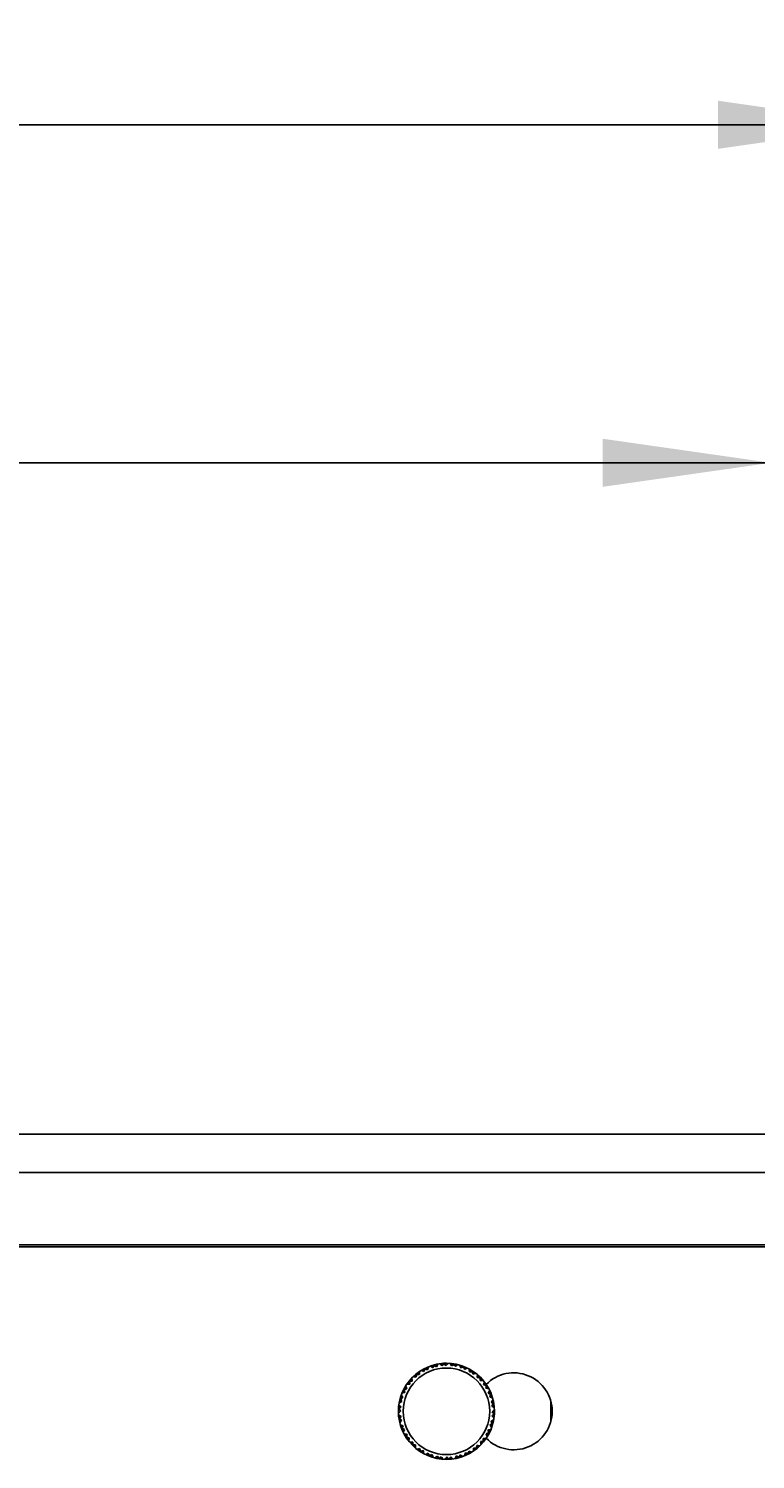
# Model space of a CAD drawing. Extents: x 0 to 420, y 0 to 297.
# Tile 53 of 124: x 139 to 154, y 163 to 193. Entities that reach past the tile are written whole.
import ezdxf

# ---------------------------------------------------------------- set-up
doc = ezdxf.new("R2010")
doc.units = 0
doc.header["$LTSCALE"] = 23.1
doc.layers.get('0').update_dxf_attribs({"linetype": 'CONTINUOUS'})
doc.layers.add('02___PRT_ALL_AXES', color=7, linetype='CONTINUOUS')
doc.layers.add('DIM_PILOTEES', color=7, linetype='CONTINUOUS')
doc.dimstyles.get("Standard").update_dxf_attribs({"dimtxt": 0.18, "dimasz": 0.18, "dimexe": 0.18, "dimexo": 0.0625, "dimgap": 0.09, "dimtad": 0, "dimtih": 1, "dimtoh": 1, "dimzin": 0, "dimcen": 0.09, "dimazin": 3, "dimtfac": 1, "dimtofl": 0, "dimtmove": 0, "dimatfit": 3})

# ---------------------------------------------------------------- blocks, each defined once
blk = doc.blocks.new('_FILLED')
at = {"color": 0, "linetype": 'BYBLOCK'}
blk.add_solid([(0, 0), (-1, 0.142857), (-1, -0.142857)], dxfattribs=at)
blk = doc.blocks.new('*D10')
at = {"layer": 'DIM_PILOTEES', "color": 2, "linetype": 'CONTINUOUS'}
for p, q in [((93.624763, 177.464834), (93.624763, 186.030386)), ((154.354763, 177.464834), (154.354763, 186.030386)), ((93.624763, 184.030386), (123.989763, 184.030386)), ((154.354763, 184.030386), (123.989763, 184.030386))]:
    blk.add_line(p, q, dxfattribs=at)
at = {"layer": 'DIM_PILOTEES', "color": 2, "linetype": 'CONTINUOUS', "xscale": 3.5, "yscale": 3.5, "zscale": 3.5, "rotation": 180}
blk.add_blockref('_FILLED', (93.624763, 184.030386), dxfattribs=at)
at = {"layer": 'DIM_PILOTEES', "color": 2, "linetype": 'CONTINUOUS', "xscale": 3.5, "yscale": 3.5, "zscale": 3.5}
blk.add_blockref('_FILLED', (154.354763, 184.030386), dxfattribs=at)
blk = doc.blocks.new('*D11')
at = {"layer": 'DIM_PILOTEES', "color": 2, "linetype": 'CONTINUOUS'}
for p, q in [((91.224763, 177.464834), (91.224763, 193.061296)), ((156.754763, 177.464834), (156.754763, 193.061296)), ((91.224763, 191.061296), (123.989763, 191.061296)), ((156.754763, 191.061296), (123.989763, 191.061296))]:
    blk.add_line(p, q, dxfattribs=at)
at = {"layer": 'DIM_PILOTEES', "color": 2, "linetype": 'CONTINUOUS', "xscale": 3.5, "yscale": 3.5, "zscale": 3.5, "rotation": 180}
blk.add_blockref('_FILLED', (91.224763, 191.061296), dxfattribs=at)
at = {"layer": 'DIM_PILOTEES', "color": 2, "linetype": 'CONTINUOUS', "xscale": 3.5, "yscale": 3.5, "zscale": 3.5}
blk.add_blockref('_FILLED', (156.754763, 191.061296), dxfattribs=at)

msp = doc.modelspace()

# ---------------------------------------------------------------- linework, layer by layer
at = {"color": 7, "linetype": 'CONTINUOUS'}
for p, q in [((154.552683, 170.06572), (113.889763, 170.06572)), ((156.690251, 169.26572), (91.289275, 169.26572)), ((90.400155, 167.72572), (157.57937, 167.72572)), ((157.556276, 167.76572), (90.423249, 167.76572)), ((147.142447, 165.155972), (147.102139, 165.16867)), ((147.142447, 165.155972), (147.151823, 165.180408)), ((147.145772, 165.192283), (147.151823, 165.180408)), ((147.151823, 165.180408), (147.177103, 165.17363)), ((147.177103, 165.17363), (147.190522, 165.213703)), ((147.177103, 165.17363), (147.205726, 165.165704)), ((147.205726, 165.165704), (147.211329, 165.185832)), ((147.211329, 165.185832), (147.216906, 165.206385)), ((147.216906, 165.206385), (147.222445, 165.227361)), ((147.260493, 165.241966), (147.278643, 165.230086)), ((147.278643, 165.230086), (147.296539, 165.218544)), ((147.330142, 165.232376), (147.293355, 165.253177)), ((147.296539, 165.218544), (147.314174, 165.207333)), ((147.314174, 165.207333), (147.330142, 165.232376)), ((147.330142, 165.232376), (147.344393, 165.254328)), ((147.340944, 165.267203), (147.344393, 165.254328)), ((147.344393, 165.254328), (147.367712, 165.242443)), ((147.367712, 165.242443), (147.389169, 165.27885)), ((147.367712, 165.242443), (147.394062, 165.228739)), ((147.394062, 165.228739), (147.403727, 165.247262)), ((147.403727, 165.247262), (147.413454, 165.266207)), ((147.413454, 165.266207), (147.423234, 165.285572)), ((147.463487, 165.291948), (147.478773, 165.276552)), ((147.478773, 165.276552), (147.493878, 165.261541)), ((147.493878, 165.261541), (147.508794, 165.246911)), ((147.52962, 165.268087), (147.497962, 165.296082)), ((147.508794, 165.246911), (147.52962, 165.268087)), ((147.52962, 165.268087), (147.548124, 165.286596)), ((147.547427, 165.299906), (147.548124, 165.286596)), ((147.548124, 165.286596), (147.568462, 165.270123)), ((147.568462, 165.270123), (147.59702, 165.301273)), ((147.568462, 165.270123), (147.591387, 165.25124)), ((147.591387, 165.25124), (147.604692, 165.267348)), ((147.604692, 165.267348), (147.618146, 165.283856)), ((147.618146, 165.283856), (147.631739, 165.300765)), ((147.672437, 165.298632), (147.684188, 165.280395)), ((147.684188, 165.280395), (147.695842, 165.262572)), ((147.695842, 165.262572), (147.70739, 165.24516)), ((147.732164, 165.261543), (147.707018, 165.295508)), ((147.70739, 165.24516), (147.732164, 165.261543)), ((147.732164, 165.261543), (147.754112, 165.275801)), ((147.756197, 165.288965), (147.754112, 165.275801)), ((147.754112, 165.275801), (147.77058, 165.255459)), ((147.77058, 165.255459), (147.804991, 165.279991)), ((147.77058, 165.255459), (147.789079, 165.232222)), ((147.789079, 165.232222), (147.805442, 165.245213)), ((147.805442, 165.245213), (147.822034, 165.258562)), ((147.822034, 165.258562), (147.838845, 165.272276)), ((147.878211, 165.261728), (147.885912, 165.241449)), ((147.885912, 165.241449), (147.893605, 165.221594)), ((147.893605, 165.221594), (147.901283, 165.202157)), ((147.901283, 165.202157), (147.928921, 165.213031)), ((147.928921, 165.213031), (147.911387, 165.251482)), ((147.928921, 165.213031), (147.953354, 165.222414)), ((147.958131, 165.234857), (147.953354, 165.222414)), ((147.953354, 165.222414), (147.965233, 165.199093)), ((147.965233, 165.199093), (148.003993, 165.215934)), ((147.965233, 165.199093), (147.978496, 165.172518)), ((147.978496, 165.172518), (147.997203, 165.181822)), ((147.997203, 165.181822), (148.016208, 165.191431)), ((148.016208, 165.191431), (148.035503, 165.201349)), ((148.071815, 165.182847), (148.075132, 165.161407)), ((146.834348, 164.896073), (146.792361, 164.891278)), ((146.822617, 164.930597), (146.829291, 164.925193)), ((146.829291, 164.925193), (146.832975, 164.922209)), ((146.832975, 164.922209), (146.858826, 164.9263)), ((146.834348, 164.896073), (146.832975, 164.922209)), ((146.836149, 164.866427), (146.834348, 164.896073)), ((146.858826, 164.9263), (146.854786, 164.968367)), ((146.858826, 164.9263), (146.888198, 164.930702)), ((146.881865, 164.972412), (146.878394, 164.993828)), ((146.88513, 164.951368), (146.881865, 164.972412)), ((146.888198, 164.930702), (146.88513, 164.951368)), ((146.907212, 165.022646), (146.928627, 165.019175)), ((146.928627, 165.019175), (146.949671, 165.01591)), ((146.974739, 165.042214), (146.932672, 165.046254)), ((146.949671, 165.01591), (146.970338, 165.012841)), ((146.970338, 165.012841), (146.974739, 165.042214)), ((146.970442, 165.078423), (146.975847, 165.071749)), ((146.974739, 165.042214), (146.97883, 165.068065)), ((146.975847, 165.071749), (146.97883, 165.068065)), ((146.97883, 165.068065), (147.004967, 165.066691)), ((147.004967, 165.066691), (147.009761, 165.108679)), ((147.004967, 165.066691), (147.034612, 165.06489)), ((147.034612, 165.06489), (147.035908, 165.085743)), ((147.035908, 165.085743), (147.037089, 165.107006)), ((147.037089, 165.107006), (147.038147, 165.128675)), ((147.072326, 165.150871), (147.092552, 165.143024)), ((147.092552, 165.143024), (147.112458, 165.135455)), ((147.112458, 165.135455), (147.132035, 165.128157)), ((147.132035, 165.128157), (147.142447, 165.155972)), ((148.075132, 165.161407), (148.07853, 165.140384)), ((148.07853, 165.140384), (148.081998, 165.119781)), ((148.081998, 165.119781), (148.111293, 165.124671)), ((148.111293, 165.124671), (148.102136, 165.165928)), ((148.111293, 165.124671), (148.137143, 165.128769)), ((148.139725, 165.132745), (148.137143, 165.128769)), ((148.137143, 165.128769), (148.143913, 165.103488)), ((148.144402, 165.139947), (148.139725, 165.132745)), ((148.143913, 165.103488), (148.185327, 165.111903)), ((148.143913, 165.103488), (148.151361, 165.074736)), ((148.151361, 165.074736), (148.171593, 165.079948)), ((148.171593, 165.079948), (148.192181, 165.085395)), ((148.192181, 165.085395), (148.213116, 165.091085)), ((148.242528, 165.022506), (148.241636, 165.001633)), ((148.241636, 165.001633), (148.271308, 165.000325)), ((148.243575, 165.043776), (148.242528, 165.022506)), ((148.244788, 165.065438), (148.243575, 165.043776)), ((148.271308, 165.000325), (148.270929, 165.042584)), ((148.271308, 165.000325), (148.297445, 164.998959)), ((148.306869, 165.008384), (148.297445, 164.998959)), ((148.297445, 164.998959), (148.298811, 164.972822)), ((148.298811, 164.972822), (148.34107, 164.972443)), ((148.298811, 164.972822), (148.300118, 164.94315)), ((148.300118, 164.94315), (148.320992, 164.944042)), ((148.320992, 164.944042), (148.342262, 164.945089)), ((148.342262, 164.945089), (148.363924, 164.946302)), ((148.378436, 164.873115), (148.373222, 164.852875)), ((148.383882, 164.893699), (148.378436, 164.873115)), ((148.389571, 164.91463), (148.383882, 164.893699)), ((148.401973, 164.845427), (148.410388, 164.886841)), ((146.668663, 164.570898), (146.647862, 164.607685)), ((146.670955, 164.622394), (146.659074, 164.640547)), ((146.668663, 164.570898), (146.693706, 164.586866)), ((146.682497, 164.604497), (146.670955, 164.622394)), ((146.673679, 164.678594), (146.694654, 164.684134)), ((146.693706, 164.586866), (146.682497, 164.604497)), ((146.727409, 164.723936), (146.687336, 164.710517)), ((146.694654, 164.684134), (146.715207, 164.68971)), ((146.708756, 164.755267), (146.720632, 164.749216)), ((146.715207, 164.68971), (146.735335, 164.695313)), ((146.720632, 164.749216), (146.745067, 164.758592)), ((146.727409, 164.723936), (146.720632, 164.749216)), ((146.735335, 164.695313), (146.727409, 164.723936)), ((146.745067, 164.758592), (146.732369, 164.7989)), ((146.745067, 164.758592), (146.772883, 164.769005)), ((146.758016, 164.808487), (146.750168, 164.828713)), ((146.765585, 164.788582), (146.758016, 164.808487)), ((146.772883, 164.769005), (146.765585, 164.788582)), ((146.772364, 164.862892), (146.794032, 164.86395)), ((146.794032, 164.86395), (146.815295, 164.865131)), ((146.815295, 164.865131), (146.836149, 164.866427)), ((148.373222, 164.852875), (148.401973, 164.845427)), ((148.401973, 164.845427), (148.427255, 164.838657)), ((148.423157, 164.812807), (148.418267, 164.783512)), ((148.418267, 164.783512), (148.43887, 164.780044)), ((148.427255, 164.838657), (148.423157, 164.812807)), ((148.423157, 164.812807), (148.464414, 164.80365)), ((148.431231, 164.841238), (148.427255, 164.838656)), ((148.438433, 164.845916), (148.431231, 164.841238)), ((148.43887, 164.780044), (148.459893, 164.776646)), ((148.459893, 164.776646), (148.481333, 164.773329)), ((148.480308, 164.698717), (148.471004, 164.68001)), ((148.471004, 164.68001), (148.497578, 164.666747)), ((148.489917, 164.717722), (148.480308, 164.698717)), ((148.499835, 164.737017), (148.489917, 164.717722)), ((148.497578, 164.666747), (148.51442, 164.705507)), ((148.497578, 164.666747), (148.5209, 164.654868)), ((148.511517, 164.630435), (148.500643, 164.602797)), ((148.5209, 164.654868), (148.511517, 164.630435)), ((148.511517, 164.630435), (148.549968, 164.612901)), ((148.533343, 164.659645), (148.5209, 164.654868)), ((148.539932, 164.587427), (148.560214, 164.579725)), ((146.630917, 164.332577), (146.599766, 164.304019)), ((146.601133, 164.353613), (146.614443, 164.352915)), ((146.632953, 164.371419), (146.604958, 164.403078)), ((146.624487, 164.422267), (146.609092, 164.437552)), ((146.614443, 164.352915), (146.632953, 164.371419)), ((146.630917, 164.332577), (146.614443, 164.352915)), ((146.615467, 164.477805), (146.634833, 164.487585)), ((146.620261, 164.285388), (146.633272, 164.296003)), ((146.658596, 164.533328), (146.622189, 164.51187)), ((146.639498, 164.407161), (146.624487, 164.422267)), ((146.6498, 164.309652), (146.630917, 164.332577)), ((146.632953, 164.371419), (146.654128, 164.392245)), ((146.633272, 164.296003), (146.6498, 164.309652)), ((146.633837, 164.560096), (146.646711, 164.556646)), ((146.634833, 164.487585), (146.653777, 164.497313)), ((146.654128, 164.392245), (146.639498, 164.407161)), ((146.646711, 164.556646), (146.668663, 164.570898)), ((146.658596, 164.533328), (146.646711, 164.556646)), ((146.653777, 164.497313), (146.6723, 164.506978)), ((146.6723, 164.506978), (146.658596, 164.533328)), ((148.543699, 164.506956), (148.530708, 164.490593)), ((148.530708, 164.490593), (148.553945, 164.472094)), ((148.560029, 164.433678), (148.543646, 164.408905)), ((148.557048, 164.523548), (148.543699, 164.506956)), ((148.566254, 164.306551), (148.549726, 164.292901)), ((148.549726, 164.292901), (148.568608, 164.269976)), ((148.553945, 164.472094), (148.578477, 164.506505)), ((148.553945, 164.472094), (148.574287, 164.455626)), ((148.570762, 164.540359), (148.557048, 164.523548)), ((148.574287, 164.455626), (148.560029, 164.433678)), ((148.560029, 164.433678), (148.593994, 164.408532)), ((148.579265, 164.317166), (148.566254, 164.306551)), ((148.568608, 164.269976), (148.599759, 164.298534)), ((148.587451, 164.457711), (148.574287, 164.455626)), ((146.620644, 164.216852), (146.602407, 164.228602)), ((146.639496, 164.168876), (146.605531, 164.194021)), ((146.612074, 164.144842), (146.625239, 164.146927)), ((146.638468, 164.205197), (146.620644, 164.216852)), ((146.645581, 164.130459), (146.621049, 164.096048)), ((146.625238, 164.146927), (146.639496, 164.168876)), ((146.645581, 164.130459), (146.625238, 164.146927)), ((146.628763, 164.062194), (146.642477, 164.079005)), ((146.655879, 164.193649), (146.638468, 164.205197)), ((146.659593, 164.015127), (146.639311, 164.022829)), ((146.639496, 164.168876), (146.655879, 164.193649)), ((146.642477, 164.079005), (146.655827, 164.095597)), ((146.668817, 164.111961), (146.645581, 164.130459)), ((146.688008, 163.972118), (146.649557, 163.989653)), ((146.655827, 164.095597), (146.668817, 164.111961)), ((146.679451, 164.007432), (146.659593, 164.015127)), ((146.698882, 163.999756), (146.679451, 164.007432)), ((146.688008, 163.972118), (146.698882, 163.999756)), ((148.530862, 164.031656), (148.505819, 164.015688)), ((148.505819, 164.015688), (148.517028, 163.998056)), ((148.517028, 163.998056), (148.528571, 163.980159)), ((148.545748, 164.105241), (148.527225, 164.095576)), ((148.527225, 164.095576), (148.540929, 164.069226)), ((148.528571, 163.980159), (148.540452, 163.962007)), ((148.552814, 164.045907), (148.530862, 164.031656)), ((148.530862, 164.031656), (148.551663, 163.994869)), ((148.540929, 164.069226), (148.577336, 164.090683)), ((148.540929, 164.069226), (148.552814, 164.045907)), ((148.566573, 164.231134), (148.545397, 164.210308)), ((148.545397, 164.210308), (148.560027, 164.195392)), ((148.564693, 164.114969), (148.545748, 164.105241)), ((148.565689, 164.042458), (148.552814, 164.045907)), ((148.560027, 164.195392), (148.575038, 164.180287)), ((148.584058, 164.124748), (148.564693, 164.114969)), ((148.585082, 164.249638), (148.566573, 164.231134)), ((148.566573, 164.231134), (148.594567, 164.199476)), ((148.568608, 164.269976), (148.585082, 164.249638)), ((148.575038, 164.180287), (148.590434, 164.165001)), ((148.598392, 164.248941), (148.585082, 164.249638)), ((146.666182, 163.942909), (146.678625, 163.947685)), ((146.678625, 163.947685), (146.688008, 163.972118)), ((146.701947, 163.935806), (146.678625, 163.947685)), ((146.701947, 163.935806), (146.685105, 163.897047)), ((146.69969, 163.865537), (146.709609, 163.884832)), ((146.728522, 163.922543), (146.701947, 163.935806)), ((146.709609, 163.884832), (146.719217, 163.903837)), ((146.739632, 163.825907), (146.718192, 163.829224)), ((146.719217, 163.903837), (146.728522, 163.922543)), ((146.776368, 163.789747), (146.735112, 163.798904)), ((146.760655, 163.82251), (146.739632, 163.825907)), ((146.781258, 163.819042), (146.760655, 163.82251)), ((146.761092, 163.756638), (146.768294, 163.761315)), ((146.768294, 163.761315), (146.77227, 163.763897)), ((146.77227, 163.763897), (146.776368, 163.789747)), ((146.797552, 163.757126), (146.77227, 163.763897)), ((146.776368, 163.789747), (146.781258, 163.819042)), ((146.797552, 163.757126), (146.789137, 163.715712)), ((146.826303, 163.749678), (146.797552, 163.757126)), ((146.809954, 163.687923), (146.815644, 163.708855)), ((146.815644, 163.708855), (146.82109, 163.729439)), ((146.82109, 163.729439), (146.826303, 163.749678)), ((148.366551, 163.680344), (148.3407, 163.676253)), ((148.373753, 163.736789), (148.363376, 163.736127)), ((148.363376, 163.736127), (148.365177, 163.706481)), ((148.365177, 163.706481), (148.407165, 163.711275)), ((148.365177, 163.706481), (148.366551, 163.680344)), ((148.370235, 163.67736), (148.36655, 163.680344)), ((148.394811, 163.738028), (148.373753, 163.736789)), ((148.454458, 163.843961), (148.426643, 163.833549)), ((148.426643, 163.833549), (148.433941, 163.813972)), ((148.433941, 163.813972), (148.44151, 163.794067)), ((148.44151, 163.794067), (148.449357, 163.77384)), ((148.478894, 163.853337), (148.454458, 163.843961)), ((148.454458, 163.843961), (148.467156, 163.803653)), ((148.484318, 163.912843), (148.46419, 163.907241)), ((148.46419, 163.907241), (148.472116, 163.878617)), ((148.472116, 163.878617), (148.512189, 163.892036)), ((148.472116, 163.878617), (148.478894, 163.853337)), ((148.490769, 163.847286), (148.478893, 163.853337)), ((148.504871, 163.91842), (148.484318, 163.912843)), ((148.525847, 163.923959), (148.504871, 163.91842)), ((146.857263, 163.657464), (146.835602, 163.656251)), ((146.878533, 163.658512), (146.857263, 163.657464)), ((146.900714, 163.629731), (146.858456, 163.630111)), ((146.899407, 163.659403), (146.878533, 163.658512)), ((146.892656, 163.59417), (146.90208, 163.603595)), ((146.900714, 163.629731), (146.899407, 163.659403)), ((146.90208, 163.603594), (146.900714, 163.629731)), ((146.928217, 163.602228), (146.90208, 163.603594)), ((146.957889, 163.600921), (146.928217, 163.602228)), ((146.928217, 163.602228), (146.928597, 163.55997)), ((146.954737, 163.537116), (146.95595, 163.558777)), ((146.95595, 163.558777), (146.956998, 163.580047)), ((146.956998, 163.580047), (146.957889, 163.600921)), ((147.007345, 163.517159), (146.986409, 163.511468)), ((147.027932, 163.522606), (147.007345, 163.517159)), ((147.055612, 163.499066), (147.014198, 163.490651)), ((147.048164, 163.527817), (147.027932, 163.522606)), ((147.055612, 163.499066), (147.048164, 163.527817)), ((147.055124, 163.462606), (147.059801, 163.469808)), ((147.062383, 163.473784), (147.055612, 163.499066)), ((147.059801, 163.469808), (147.062383, 163.473784)), ((147.088233, 163.477882), (147.062383, 163.473784)), ((147.117528, 163.482772), (147.088233, 163.477882)), ((147.088233, 163.477882), (147.09739, 163.436626)), ((147.120996, 163.462169), (147.117528, 163.482772)), ((147.124393, 163.441146), (147.120996, 163.462169)), ((147.12771, 163.419706), (147.124393, 163.441146)), ((147.183318, 163.411123), (147.164023, 163.401204)), ((147.202323, 163.420731), (147.183318, 163.411123)), ((147.234292, 163.403461), (147.195533, 163.386619)), ((147.221029, 163.430036), (147.202323, 163.420731)), ((147.234292, 163.403461), (147.221029, 163.430036)), ((147.246171, 163.380139), (147.234292, 163.403461)), ((147.270604, 163.389522), (147.246171, 163.380139)), ((147.298242, 163.400396), (147.270604, 163.389522)), ((147.270604, 163.389522), (147.288139, 163.351071)), ((147.30592, 163.380959), (147.298242, 163.400396)), ((147.885352, 163.39522), (147.869384, 163.370177)), ((147.902986, 163.384009), (147.885352, 163.39522)), ((147.920882, 163.372467), (147.902986, 163.384009)), ((147.98262, 163.396169), (147.97708, 163.375193)), ((147.988196, 163.416721), (147.98262, 163.396169)), ((147.993799, 163.436849), (147.988196, 163.416721)), ((148.022422, 163.428923), (147.993799, 163.436849)), ((148.022422, 163.428923), (148.009003, 163.38885)), ((148.047702, 163.422146), (148.022422, 163.428923)), ((148.057078, 163.446581), (148.047702, 163.422146)), ((148.053753, 163.41027), (148.047702, 163.422146)), ((148.067491, 163.474397), (148.057078, 163.446581)), ((148.057078, 163.446581), (148.097386, 163.433883)), ((148.087068, 163.467099), (148.067491, 163.474397)), ((148.106973, 163.45953), (148.087068, 163.467099)), ((148.127199, 163.451682), (148.106973, 163.45953)), ((148.162436, 163.495548), (148.161378, 163.473878)), ((148.163617, 163.516811), (148.162436, 163.495548)), ((148.164913, 163.537664), (148.163617, 163.516811)), ((148.194559, 163.535862), (148.164913, 163.537664)), ((148.194559, 163.535862), (148.189764, 163.493875)), ((148.220695, 163.534489), (148.194559, 163.535862)), ((148.224786, 163.56034), (148.220695, 163.534489)), ((148.223679, 163.530804), (148.220695, 163.534489)), ((148.229083, 163.524131), (148.223679, 163.530804)), ((148.229188, 163.589712), (148.224786, 163.56034)), ((148.224786, 163.56034), (148.266853, 163.5563)), ((148.249854, 163.586644), (148.229188, 163.589712)), ((148.270898, 163.583379), (148.249854, 163.586644)), ((148.292314, 163.579908), (148.270898, 163.583379)), ((148.3407, 163.676253), (148.311327, 163.671852)), ((148.311327, 163.671852), (148.314395, 163.651185)), ((148.314395, 163.651185), (148.317661, 163.630141)), ((148.317661, 163.630141), (148.321131, 163.608726)), ((148.3407, 163.676253), (148.34474, 163.634187)), ((148.376909, 163.671956), (148.370235, 163.67736)), ((147.241395, 163.367696), (147.246171, 163.380139)), ((147.313614, 163.361104), (147.30592, 163.380959)), ((147.321315, 163.340825), (147.313614, 163.361104)), ((147.377491, 163.343991), (147.36068, 163.330277)), ((147.394083, 163.357341), (147.377491, 163.343991)), ((147.410447, 163.370331), (147.394083, 163.357341)), ((147.428945, 163.347095), (147.394534, 163.322563)), ((147.428945, 163.347095), (147.410447, 163.370331)), ((147.445413, 163.326753), (147.428945, 163.347095)), ((147.443328, 163.313588), (147.445413, 163.326753)), ((147.467362, 163.34101), (147.445413, 163.326753)), ((147.492135, 163.357393), (147.467362, 163.34101)), ((147.467362, 163.34101), (147.492507, 163.307045)), ((147.503683, 163.339982), (147.492135, 163.357393)), ((147.515338, 163.322158), (147.503683, 163.339982)), ((147.527088, 163.303921), (147.515338, 163.322158)), ((147.631063, 163.332431), (147.602505, 163.30128)), ((147.631063, 163.332431), (147.608138, 163.351314)), ((147.651401, 163.315957), (147.631063, 163.332431)), ((147.669905, 163.334467), (147.651401, 163.315957)), ((147.652099, 163.302647), (147.651401, 163.315957)), ((147.690731, 163.355642), (147.669905, 163.334467)), ((147.669905, 163.334467), (147.701564, 163.306472)), ((147.705647, 163.341012), (147.690731, 163.355642)), ((147.720753, 163.326001), (147.705647, 163.341012)), ((147.736038, 163.310606), (147.720753, 163.326001)), ((147.786071, 163.336347), (147.776291, 163.316981)), ((147.831814, 163.36011), (147.805464, 163.373814)), ((147.831814, 163.36011), (147.810356, 163.323703)), ((147.855132, 163.348225), (147.831814, 163.36011)), ((147.869384, 163.370177), (147.855132, 163.348225)), ((147.858582, 163.335351), (147.855132, 163.348225)), ((147.869384, 163.370177), (147.90617, 163.349376)), ((147.939033, 163.360588), (147.920882, 163.372467))]:
    msp.add_line(p, q, dxfattribs=at)
at = {"color": 40, "linetype": 'CONTINUOUS'}
for p, q in [((147.498021, 165.296088), (147.507286, 165.296992)), ((147.507286, 165.296992), (147.513016, 165.297507)), ((147.513016, 165.297507), (147.518257, 165.29795)), ((147.518257, 165.29795), (147.5235, 165.298364)), ((147.5235, 165.298364), (147.528745, 165.298752)), ((147.528745, 165.298752), (147.531819, 165.298966)), ((147.531819, 165.298966), (147.547427, 165.299906)), ((147.547427, 165.299906), (147.553783, 165.300219)), ((147.553783, 165.300219), (147.56165, 165.30055)), ((147.56165, 165.30055), (147.56952, 165.300819)), ((147.56952, 165.300819), (147.577391, 165.301026)), ((147.577391, 165.301026), (147.585263, 165.301172)), ((147.585263, 165.301172), (147.593137, 165.301255)), ((147.593137, 165.301255), (147.599763, 165.301277)), ((148.599416, 164.274945), (148.599592, 164.282807)), ((148.599592, 164.282807), (148.599706, 164.29067)), ((148.599706, 164.29067), (148.599759, 164.298535)), ((148.599759, 164.298535), (148.599763, 164.301277)), ((148.594567, 164.199476), (148.59547, 164.208719)), ((148.59547, 164.208719), (148.595692, 164.211141)), ((148.595692, 164.211141), (148.596151, 164.216364)), ((148.596151, 164.216364), (148.596583, 164.221589)), ((148.596583, 164.221589), (148.596987, 164.226817)), ((148.596987, 164.226817), (148.597447, 164.233258)), ((148.597447, 164.233258), (148.598392, 164.248941)), ((148.598392, 164.248941), (148.598705, 164.255297)), ((148.599178, 164.267084), (148.599416, 164.274945))]:
    msp.add_line(p, q, dxfattribs=at)
at = {"color": 7, "linetype": 'CONTINUOUS'}
for points in [[(148.500643, 164.602797), (148.510306, 164.598961), (148.520075, 164.595121), (148.539932, 164.587427)], [(146.600274, 164.269301), (146.606999, 164.274684), (146.620261, 164.285388)], [(148.543646, 164.408905), (148.552301, 164.403143), (148.569918, 164.391542)], [(148.569918, 164.391542), (148.578881, 164.385702), (148.597118, 164.373951)], [(148.599251, 164.333253), (148.592526, 164.327869), (148.579265, 164.317166)], [(148.427161, 163.739661), (148.416276, 163.739148), (148.394811, 163.738028)], [(147.588124, 163.327001), (147.581379, 163.318697), (147.567787, 163.301788)], [(147.608138, 163.351314), (147.601504, 163.343309), (147.588124, 163.327001)], [(147.805464, 163.373814), (147.800639, 163.364605), (147.795799, 163.355291), (147.786071, 163.336347)]]:
    msp.add_lwpolyline(points, dxfattribs=at)
at = {"color": 40, "linetype": 'CONTINUOUS'}
msp.add_lwpolyline([(148.598705, 164.255297), (148.598878, 164.259226), (148.599178, 164.267084)], dxfattribs=at)
at = {"color": 7, "linetype": 'CONTINUOUS'}
for radius in [1, 0.9]:
    msp.add_circle((147.599763, 164.301277), radius, dxfattribs=at)
msp.add_arc((148.999763, 164.301277), 0.8, 224.407039, 135.593023, dxfattribs=at)
at = {"layer": '02___PRT_ALL_AXES', "color": 7, "linetype": 'CONTINUOUS'}
msp.add_line((149.769763, 164.085579), (149.769763, 164.516974), dxfattribs=at)

# ---------------------------------------------------------------- dimensions: what is measured, and where the dimension line sits
at = {"layer": 'DIM_PILOTEES', "color": 2, "linetype": 'CONTINUOUS'}
dim = msp.add_linear_dim(base=(156.754763, 191.061296), p1=(91.224763, 177.464834), p2=(156.754763, 177.464834), dimstyle='STANDARD', dxfattribs=at)
dim.commit()
dim.dimension.update_dxf_attribs({"geometry": '*D11', "text_midpoint": (118.816371, 191.061296), "dimtype": 160})
dim = msp.add_linear_dim(base=(93.624763, 184.030386), p1=(154.354763, 177.464834), p2=(93.624763, 177.464834), angle=180, dimstyle='STANDARD', dxfattribs=at)
dim.commit()
dim.dimension.update_dxf_attribs({"geometry": '*D10', "text_midpoint": (119.458838, 184.030386), "dimtype": 160})

doc.saveas('drawing.dxf')
